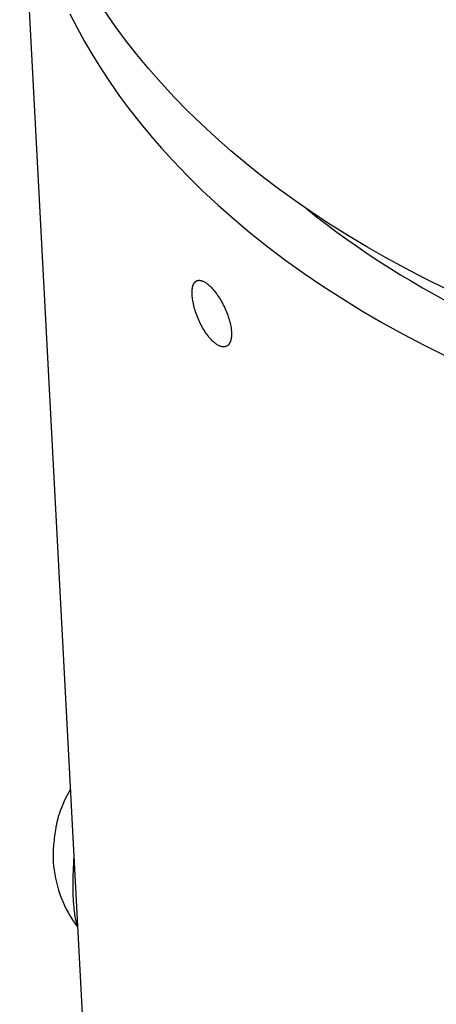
# Model space of a CAD drawing. Extents: x 0 to 1189, y 0 to 841.
# Tile 10 of 80: x 92 to 105, y 136 to 167. Entities that reach past the tile are written whole.
import ezdxf

# ---------------------------------------------------------------- set-up
doc = ezdxf.new("R2010")
doc.units = 0
doc.header["$LTSCALE"] = 65.395
doc.layers.add('connessioni_resistenze_c0_BL8', color=7, linetype='CONTINUOUS')

# ---------------------------------------------------------------- blocks, each defined once
blk = doc.blocks.new('CONNESSIONI_RESISTENZE_C0_BL8', base_point=(122.512, 182.837))
at = {"layer": 'connessioni_resistenze_c0_BL8', "color": 2, "linetype": 'CONTINUOUS'}
for p, q in [((94.29, 132.521), (92.159, 172.788)), ((93.976, 137.989), (93.979, 137.986))]:
    blk.add_line(p, q, dxfattribs=at)
for points in [[(105.614, 158.137), (104.978, 158.452), (104.348, 158.779), (103.725, 159.118), (103.137, 159.453), (102.557, 159.801), (101.984, 160.16), (101.42, 160.531), (100.863, 160.915), (100.343, 161.291), (99.832, 161.679), (99.33, 162.079), (98.837, 162.49), (98.355, 162.913), (97.908, 163.326), (97.472, 163.749), (97.047, 164.184), (96.633, 164.629), (96.232, 165.087), (95.864, 165.531), (95.507, 165.985), (95.164, 166.45), (94.835, 166.924)], [(93.75, 166.817), (93.975, 166.375), (94.213, 165.94), (94.469, 165.502), (94.738, 165.072), (95.018, 164.648), (95.321, 164.216), (95.636, 163.792), (95.961, 163.376), (96.298, 162.969), (96.644, 162.57), (97, 162.179), (97.465, 161.695), (97.944, 161.225), (98.435, 160.768), (98.939, 160.325), (99.454, 159.895), (100.011, 159.453), (100.58, 159.026), (101.158, 158.612), (101.747, 158.213), (102.344, 157.828), (102.985, 157.435), (103.634, 157.057), (104.291, 156.694), (104.956, 156.345), (105.629, 156.009)], [(101.237, 160.656), (101.552, 160.405), (101.871, 160.16), (102.194, 159.92), (102.521, 159.684), (102.851, 159.453), (103.185, 159.227), (103.522, 159.005), (103.861, 158.788), (104.204, 158.575), (104.549, 158.368), (104.897, 158.164), (105.304, 157.934), (105.714, 157.709), (106.127, 157.491), (106.543, 157.278), (106.962, 157.071), (107.397, 156.862), (107.836, 156.66), (108.277, 156.464), (108.72, 156.273), (109.166, 156.088)], [(97.614, 157.939), (97.613, 157.956), (97.613, 157.972), (97.612, 157.988), (97.612, 158.005), (97.612, 158.021), (97.613, 158.037), (97.613, 158.054), (97.614, 158.07), (97.616, 158.086), (97.617, 158.102), (97.618, 158.115), (97.62, 158.127), (97.622, 158.139), (97.623, 158.151), (97.626, 158.163), (97.628, 158.175), (97.631, 158.187), (97.634, 158.199), (97.637, 158.211), (97.64, 158.222), (97.644, 158.234), (97.647, 158.243), (97.651, 158.252), (97.654, 158.261), (97.658, 158.269), (97.662, 158.278), (97.666, 158.286), (97.671, 158.294), (97.675, 158.301), (97.679, 158.308), (97.684, 158.315), (97.689, 158.322), (97.694, 158.329), (97.699, 158.335), (97.705, 158.34), (97.71, 158.346), (97.716, 158.351), (97.721, 158.356), (97.727, 158.361), (97.733, 158.365), (97.739, 158.37), (97.746, 158.373), (97.752, 158.377), (97.759, 158.38), (97.765, 158.383)], [(97.765, 158.383), (97.778, 158.388), (97.79, 158.391), (97.803, 158.394), (97.816, 158.396), (97.829, 158.397), (97.844, 158.397), (97.858, 158.396), (97.872, 158.394), (97.887, 158.391), (97.901, 158.388), (97.921, 158.382), (97.941, 158.375), (97.961, 158.367), (97.98, 158.358), (98.002, 158.346), (98.023, 158.334), (98.044, 158.32), (98.064, 158.306), (98.087, 158.29), (98.109, 158.272), (98.131, 158.254), (98.152, 158.236), (98.183, 158.207), (98.213, 158.177), (98.242, 158.146), (98.273, 158.112), (98.303, 158.077), (98.332, 158.041), (98.363, 158.001), (98.392, 157.961), (98.421, 157.921), (98.451, 157.876), (98.48, 157.832), (98.508, 157.786), (98.535, 157.74), (98.561, 157.693), (98.586, 157.646), (98.611, 157.597), (98.636, 157.548), (98.659, 157.497), (98.681, 157.447), (98.702, 157.396), (98.723, 157.345), (98.741, 157.295), (98.759, 157.245), (98.775, 157.194), (98.79, 157.143), (98.804, 157.092), (98.817, 157.04), (98.827, 156.992), (98.837, 156.944), (98.845, 156.896), (98.849, 156.862), (98.853, 156.828), (98.857, 156.795), (98.859, 156.761)], [(98.697, 156.312), (98.684, 156.307), (98.671, 156.303), (98.657, 156.299), (98.644, 156.297), (98.63, 156.295), (98.614, 156.294), (98.599, 156.294), (98.584, 156.296), (98.569, 156.298), (98.554, 156.3), (98.533, 156.305), (98.512, 156.312), (98.492, 156.319), (98.472, 156.328), (98.45, 156.339), (98.428, 156.351), (98.406, 156.363), (98.385, 156.377), (98.362, 156.393), (98.34, 156.41), (98.318, 156.428), (98.296, 156.447), (98.273, 156.468), (98.25, 156.49), (98.228, 156.512), (98.206, 156.535), (98.175, 156.57), (98.145, 156.605), (98.117, 156.641), (98.087, 156.681), (98.058, 156.721), (98.03, 156.763), (98.001, 156.807), (97.973, 156.853), (97.946, 156.899), (97.92, 156.946), (97.895, 156.993), (97.871, 157.041), (97.847, 157.091), (97.824, 157.142), (97.802, 157.193), (97.781, 157.244), (97.761, 157.296), (97.742, 157.348), (97.725, 157.399), (97.708, 157.45), (97.693, 157.501), (97.679, 157.553), (97.666, 157.605), (97.654, 157.657), (97.644, 157.705), (97.635, 157.754), (97.628, 157.803), (97.622, 157.848), (97.617, 157.894), (97.614, 157.939)], [(98.859, 156.761), (98.86, 156.745), (98.86, 156.729), (98.86, 156.712), (98.86, 156.696), (98.86, 156.68), (98.86, 156.664), (98.859, 156.648), (98.858, 156.632), (98.857, 156.615), (98.855, 156.599), (98.853, 156.587), (98.852, 156.575), (98.85, 156.563), (98.848, 156.551), (98.845, 156.539), (98.843, 156.527), (98.84, 156.515), (98.837, 156.503), (98.833, 156.491), (98.829, 156.479), (98.825, 156.468), (98.822, 156.458), (98.818, 156.449), (98.814, 156.441), (98.81, 156.432), (98.806, 156.423), (98.801, 156.415), (98.797, 156.407), (98.793, 156.399), (98.788, 156.392), (98.783, 156.385), (98.777, 156.378), (98.772, 156.371), (98.767, 156.365), (98.761, 156.359), (98.755, 156.353), (98.749, 156.347), (98.743, 156.342), (98.737, 156.337), (98.731, 156.332), (98.724, 156.327), (98.718, 156.323), (98.711, 156.319), (98.704, 156.316), (98.697, 156.312)], [(93.405, 141.535), (93.397, 141.511), (93.39, 141.486), (93.382, 141.462), (93.375, 141.437), (93.369, 141.412), (93.362, 141.387), (93.356, 141.362), (93.349, 141.337), (93.342, 141.304), (93.334, 141.27), (93.327, 141.237), (93.32, 141.203), (93.313, 141.169), (93.306, 141.135), (93.3, 141.101)], [(93.3, 141.101), (93.289, 141.038), (93.279, 140.974), (93.27, 140.91), (93.261, 140.846), (93.253, 140.782), (93.246, 140.717), (93.239, 140.652), (93.234, 140.587), (93.229, 140.522), (93.224, 140.456), (93.221, 140.395), (93.219, 140.334), (93.217, 140.273), (93.216, 140.213), (93.216, 140.152), (93.217, 140.109), (93.218, 140.066), (93.22, 140.023), (93.222, 139.981), (93.226, 139.938), (93.23, 139.896)], [(93.998, 138), (93.986, 138.031), (93.976, 138.062), (93.966, 138.093), (93.957, 138.125), (93.949, 138.156), (93.937, 138.206), (93.927, 138.255), (93.918, 138.305), (93.909, 138.355), (93.9, 138.414), (93.892, 138.473), (93.885, 138.532), (93.879, 138.592), (93.871, 138.682), (93.864, 138.773), (93.859, 138.864), (93.854, 138.964), (93.851, 139.065), (93.849, 139.165), (93.848, 139.274), (93.849, 139.383), (93.85, 139.492), (93.853, 139.609), (93.857, 139.727), (93.862, 139.844), (93.868, 139.962), (93.876, 140.079), (93.884, 140.196)]]:
    blk.add_lwpolyline(points, dxfattribs=at)
for centre, radius, start, end in [((97.097, 140.311), 3.889, 148.7719, 161.6494), ((97.097, 140.311), 3.889, 186.1309, 216.6515), ((97.098, 140.312), 3.891, 216.7162, 217.2806)]:
    blk.add_arc(centre, radius, start, end, dxfattribs=at)

msp = doc.modelspace()

# ---------------------------------------------------------------- block references
at = {"layer": 'connessioni_resistenze_c0_BL8'}
msp.add_blockref('CONNESSIONI_RESISTENZE_C0_BL8', (122.512, 182.837), dxfattribs=at)

doc.saveas('drawing.dxf')
